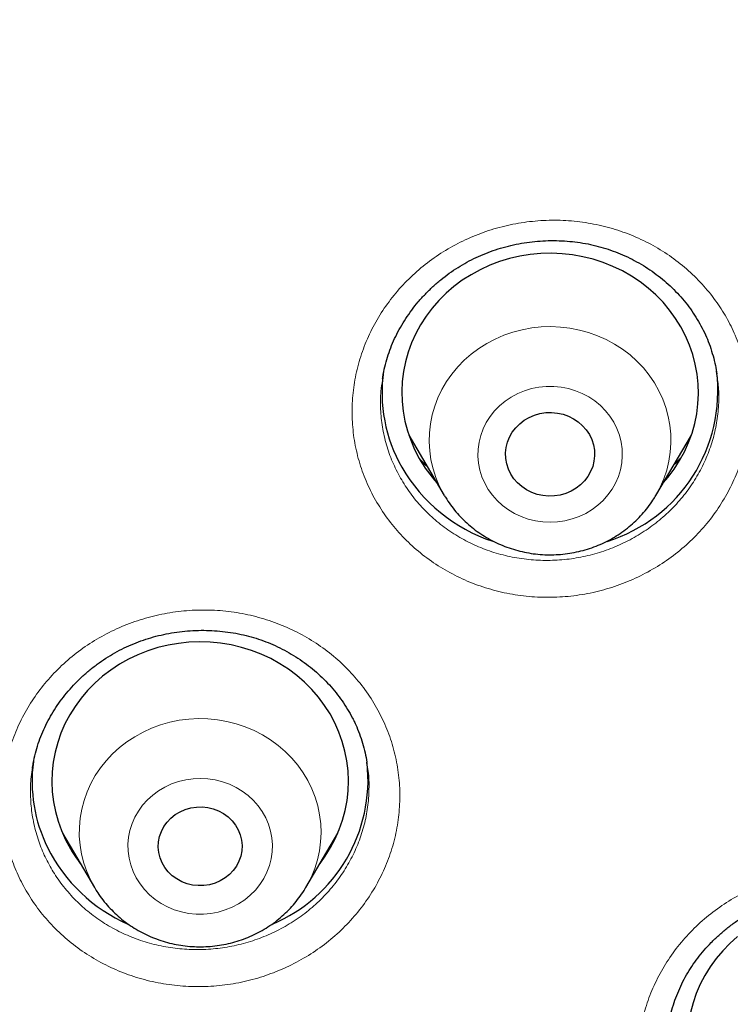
# Model space of a CAD drawing. Header units: millimetres. Extents: x 8 to 971, y 12 to 977.
# Tile 179 of 196: x 372 to 379, y 808 to 818. Entities that reach past the tile are written whole.
import ezdxf

# ---------------------------------------------------------------- set-up
doc = ezdxf.new("R2010")
doc.units = ezdxf.units.MM

msp = doc.modelspace()

# ---------------------------------------------------------------- linework, layer by layer
at = {"color": 7, "linetype": 'Continuous', "lineweight": 30}
for p, q in [((375.5201, 814.7431), (375.5191, 814.7358)), ((375.7843, 814.1721), (376.1437, 813.5622)), ((378.2833, 813.5622), (378.6427, 814.1721)), ((378.5369, 813.9416), (378.4667, 813.8734)), ((376.1437, 813.5622), (376.135, 813.5772)), ((375.3616, 810.8532), (375.3596, 810.8656)), ((372.2825, 810.1474), (372.6046, 809.6008)), ((374.7441, 809.6008), (375.0662, 810.1474)), ((372.3872, 809.9696), (372.3673, 809.9886)), ((374.9929, 810.0082), (374.9727, 809.9887)), ((372.6076, 809.5958), (372.6046, 809.6008))]:
    msp.add_line(p, q, dxfattribs=at)
at = {"color": 252, "linetype": 'Continuous', "lineweight": 0}
msp.add_line((372.3887, 809.9672), (372.3659, 809.9909), dxfattribs=at)
at = {"color": 7, "linetype": 'Continuous', "lineweight": 30, "flags": 128}
for points in [[(378.3579, 813.6887), (378.4062, 813.7453), (378.4681, 813.8274), (378.5235, 813.9135), (378.5723, 814.003), (378.6142, 814.0956), (378.6489, 814.1908), (378.6763, 814.2881), (378.6963, 814.3869), (378.7087, 814.4869), (378.7134, 814.5874), (378.7106, 814.688), (378.7001, 814.7881), (378.682, 814.8873), (378.6565, 814.985), (378.6235, 815.0808), (378.5835, 815.1741), (378.5364, 815.2644), (378.4826, 815.3514), (378.4223, 815.4346), (378.3558, 815.5135), (378.2836, 815.5878), (378.2059, 815.657), (378.1231, 815.7208), (378.0357, 815.7789), (377.9441, 815.831), (377.8488, 815.8769), (377.7502, 815.9162), (377.6489, 815.9488), (377.5454, 815.9746), (377.4402, 815.9933), (377.3339, 816.005), (377.2269, 816.0095), (377.1198, 816.0068), (377.0133, 815.9969), (376.9077, 815.9799), (376.8038, 815.9559), (376.7019, 815.925), (376.6026, 815.8873), (376.5064, 815.8431), (376.4138, 815.7925), (376.3253, 815.7359), (376.2414, 815.6735), (376.1623, 815.6056), (376.0887, 815.5325), (376.0208, 815.4547), (375.9589, 815.3726), (375.9034, 815.2865), (375.8547, 815.197), (375.8128, 815.1044), (375.7781, 815.0092), (375.7507, 814.9119), (375.7307, 814.813), (375.7183, 814.7131), (375.7136, 814.6126), (375.7164, 814.512), (375.7269, 814.4119), (375.745, 814.3127), (375.7705, 814.215), (375.8035, 814.1192), (375.8435, 814.0259), (375.8906, 813.9355), (375.8906, 813.9355)], [(376.8166, 813.7782), (376.7923, 813.8286), (376.7753, 813.8815), (376.7657, 813.9361), (376.7637, 813.9914), (376.7695, 814.0464), (376.7829, 814.1003), (376.8036, 814.152), (376.8314, 814.2008), (376.8656, 814.2458), (376.9059, 814.2862), (376.9514, 814.3213), (377.0014, 814.3505), (377.055, 814.3733), (377.1113, 814.3893), (377.1694, 814.3984), (377.2282, 814.4002), (377.2868, 814.3947), (377.3441, 814.3822), (377.3992, 814.3627), (377.4511, 814.3366), (377.499, 814.3044), (377.5419, 814.2666), (377.5793, 814.2238), (377.6104, 814.1769), (377.6347, 814.1265), (377.6517, 814.0736), (377.6613, 814.019), (377.6633, 813.9637), (377.6575, 813.9087), (377.6441, 813.8548), (377.6234, 813.803), (377.5956, 813.7542), (377.5614, 813.7093), (377.5211, 813.6689), (377.4756, 813.6338), (377.4256, 813.6046), (377.372, 813.5818), (377.3157, 813.5657), (377.2576, 813.5567), (377.1988, 813.5549), (377.1402, 813.5603), (377.0829, 813.5729), (377.0278, 813.5924), (376.9759, 813.6184), (376.928, 813.6507), (376.8851, 813.6885), (376.8477, 813.7312), (376.8166, 813.7782)], [(374.8869, 809.8431), (374.9396, 809.9157), (374.9938, 810.0025), (375.0414, 810.0926), (375.0819, 810.1858), (375.1153, 810.2814), (375.1414, 810.379), (375.1599, 810.4781), (375.1709, 810.5781), (375.1743, 810.6787), (375.1701, 810.7792), (375.1582, 810.8792), (375.1387, 810.9782), (375.1118, 811.0756), (375.0776, 811.1709), (375.0362, 811.2637), (374.9879, 811.3535), (374.9329, 811.4398), (374.8714, 811.5222), (374.8039, 811.6003), (374.7306, 811.6737), (374.6519, 811.7419), (374.5683, 811.8048), (374.4801, 811.8618), (374.3878, 811.9128), (374.2918, 811.9574), (374.1927, 811.9956), (374.091, 812.0269), (373.9871, 812.0514), (373.8817, 812.0689), (373.7752, 812.0792), (373.6681, 812.0824), (373.5611, 812.0784), (373.4547, 812.0672), (373.3494, 812.049), (373.2458, 812.0237), (373.1443, 811.9915), (373.0456, 811.9526), (372.95, 811.9072), (372.8582, 811.8555), (372.7705, 811.7978), (372.6874, 811.7343), (372.6093, 811.6654), (372.5367, 811.5915), (372.4698, 811.5129), (372.4091, 811.43), (372.3549, 811.3433), (372.3073, 811.2531), (372.2668, 811.16), (372.2334, 811.0644), (372.2073, 810.9668), (372.1887, 810.8677), (372.1777, 810.7676), (372.1744, 810.667), (372.1786, 810.5665), (372.1905, 810.4665), (372.21, 810.3676), (372.2369, 810.2702), (372.2711, 810.1748), (372.3125, 810.082), (372.3125, 810.082)], [(373.2896, 809.8493), (373.269, 809.9001), (373.256, 809.953), (373.2507, 810.0071), (373.2533, 810.0614), (373.2638, 810.1149), (373.2819, 810.1665), (373.3074, 810.2153), (373.3396, 810.2604), (373.3781, 810.301), (373.4222, 810.3362), (373.4709, 810.3655), (373.5234, 810.3883), (373.5787, 810.4041), (373.6358, 810.4128), (373.6936, 810.414), (373.7511, 810.4078), (373.8071, 810.3944), (373.8607, 810.3738), (373.9108, 810.3467), (373.9565, 810.3133), (373.9969, 810.2745), (374.0313, 810.2308), (374.0591, 810.1831), (374.0797, 810.1323), (374.0927, 810.0794), (374.098, 810.0253), (374.0954, 809.971), (374.0849, 809.9175), (374.0668, 809.8659), (374.0413, 809.8171), (374.0091, 809.772), (373.9705, 809.7315), (373.9265, 809.6962), (373.8778, 809.6669), (373.8253, 809.6441), (373.77, 809.6283), (373.7129, 809.6197), (373.6551, 809.6184), (373.5976, 809.6246), (373.5416, 809.6381), (373.488, 809.6586), (373.4379, 809.6858), (373.3922, 809.7191), (373.3518, 809.7579), (373.3174, 809.8016), (373.2896, 809.8493)], [(379.1094, 809.1047), (379.0316, 809.0355), (378.9594, 808.9612), (378.8929, 808.8823), (378.8327, 808.7991), (378.7789, 808.7122), (378.7318, 808.6218), (378.6917, 808.5285), (378.6588, 808.4327), (378.6332, 808.335), (378.6152, 808.2358), (378.6047, 808.1357), (378.6018, 808.0351), (378.6066, 807.9346), (378.619, 807.8347), (378.6389, 807.7358), (378.6663, 807.6385), (378.6663, 807.6385)]]:
    msp.add_lwpolyline(points, dxfattribs=at)
at = {"color": 252, "linetype": 'Continuous', "lineweight": 0, "flags": 128}
for points in [[(376.135, 813.5772), (376.0926, 813.6594), (376.0573, 813.7445), (376.0294, 813.832), (376.0088, 813.9213), (375.996, 814.0119), (375.9908, 814.1031), (375.9933, 814.1945), (376.0035, 814.2853), (376.0215, 814.3751), (376.0469, 814.4633), (376.0797, 814.5493), (376.1197, 814.6326), (376.1666, 814.7127), (376.2201, 814.789), (376.2799, 814.861), (376.3456, 814.9284), (376.4168, 814.9906), (376.493, 815.0473), (376.5738, 815.0982), (376.6586, 815.1428), (376.7469, 815.181), (376.8382, 815.2125), (376.9319, 815.2371), (377.0273, 815.2546), (377.1239, 815.2649), (377.2211, 815.2679), (377.3182, 815.2637), (377.4147, 815.2523), (377.5099, 815.2337), (377.6032, 815.208), (377.6941, 815.1755), (377.7819, 815.1363), (377.8661, 815.0906), (377.9462, 815.0388), (378.0217, 814.9812), (378.092, 814.9182), (378.1568, 814.85), (378.2157, 814.7773), (378.2682, 814.7004), (378.314, 814.6198), (378.3529, 814.5361), (378.3846, 814.4497), (378.4088, 814.3612), (378.4256, 814.2712), (378.4346, 814.1802), (378.4359, 814.0889), (378.4295, 813.9977), (378.4155, 813.9073), (378.3938, 813.8182), (378.3646, 813.7311), (378.3282, 813.6463), (378.2847, 813.5646), (378.2833, 813.5623)], [(377.8577, 814.3011), (377.8189, 814.3616), (377.7736, 814.4181), (377.7225, 814.4699), (377.6659, 814.5164), (377.6045, 814.5573), (377.539, 814.592), (377.4701, 814.6202), (377.3984, 814.6416), (377.3247, 814.6559), (377.2499, 814.6631), (377.1747, 814.663), (377.0999, 814.6556), (377.0263, 814.641), (376.9547, 814.6194), (376.8859, 814.591), (376.8205, 814.5561), (376.7593, 814.5151), (376.7028, 814.4683), (376.6518, 814.4164), (376.6068, 814.3598), (376.5682, 814.2992), (376.5364, 814.2351), (376.5118, 814.1683), (376.4947, 814.0995), (376.4851, 814.0294), (376.4833, 813.9587), (376.4892, 813.8883), (376.5028, 813.8188), (376.524, 813.751), (376.5524, 813.6856), (376.5879, 813.6232), (376.63, 813.5647), (376.6782, 813.5105), (376.7322, 813.4612), (376.7912, 813.4175), (376.8547, 813.3796), (376.9221, 813.3481), (376.9925, 813.3233), (377.0652, 813.3054), (377.1396, 813.2947), (377.2147, 813.2911), (377.2898, 813.2949), (377.3641, 813.3059), (377.4368, 813.324), (377.5071, 813.349), (377.5743, 813.3807), (377.6377, 813.4187), (377.6966, 813.4627), (377.7504, 813.5121), (377.7984, 813.5664), (377.8403, 813.6251), (377.8756, 813.6876), (377.9038, 813.7531), (377.9247, 813.821), (377.9381, 813.8905), (377.9437, 813.961), (377.9417, 814.0316), (377.9319, 814.1017), (377.9145, 814.1704), (377.8897, 814.2371), (377.8577, 814.3011)], [(372.6046, 809.6008), (372.5641, 809.6758), (372.5269, 809.7603), (372.4969, 809.8472), (372.4744, 809.9361), (372.4595, 810.0263), (372.4522, 810.1175), (372.4527, 810.2088), (372.4609, 810.2999), (372.4768, 810.39), (372.5002, 810.4787), (372.5311, 810.5653), (372.5692, 810.6494), (372.6143, 810.7304), (372.666, 810.8077), (372.7242, 810.8809), (372.7884, 810.9496), (372.8581, 811.0132), (372.9331, 811.0714), (373.0127, 811.1239), (373.0965, 811.1702), (373.1839, 811.2102), (373.2745, 811.2435), (373.3676, 811.2699), (373.4626, 811.2893), (373.5589, 811.3015), (373.656, 811.3065), (373.7532, 811.3042), (373.8499, 811.2947), (373.9455, 811.278), (374.0394, 811.2542), (374.131, 811.2235), (374.2197, 811.186), (374.3049, 811.1421), (374.3861, 811.0919), (374.4629, 811.0358), (374.5347, 810.9742), (374.601, 810.9073), (374.6614, 810.8358), (374.7157, 810.7599), (374.7633, 810.6803), (374.8041, 810.5973), (374.8377, 810.5116), (374.864, 810.4236), (374.8827, 810.334), (374.8938, 810.2432), (374.8972, 810.1519), (374.8928, 810.0606), (374.8808, 809.9699), (374.8611, 809.8805), (374.8339, 809.7927), (374.7994, 809.7073), (374.7578, 809.6247), (374.7402, 809.5942)], [(374.3375, 810.3039), (374.3025, 810.3665), (374.2609, 810.4253), (374.213, 810.4798), (374.1594, 810.5294), (374.1007, 810.5736), (374.0374, 810.6118), (373.9703, 810.6437), (373.9001, 810.669), (373.8275, 810.6873), (373.7532, 810.6986), (373.6782, 810.7026), (373.603, 810.6993), (373.5287, 810.6888), (373.4558, 810.6712), (373.3853, 810.6466), (373.3179, 810.6153), (373.2542, 810.5777), (373.195, 810.5341), (373.1409, 810.4851), (373.0924, 810.4311), (373.0501, 810.3726), (373.0144, 810.3104), (372.9857, 810.2451), (372.9643, 810.1774), (372.9504, 810.1079), (372.9442, 810.0375), (372.9458, 809.9668), (372.9551, 809.8967), (372.9719, 809.8278), (372.9963, 809.7609), (373.0278, 809.6968), (373.0662, 809.636), (373.111, 809.5793), (373.1618, 809.5272), (373.218, 809.4802), (373.2791, 809.439), (373.3444, 809.4039), (373.4131, 809.3752), (373.4846, 809.3534), (373.5582, 809.3386), (373.6329, 809.3309), (373.7081, 809.3306), (373.783, 809.3375), (373.8567, 809.3515), (373.9284, 809.3727), (373.9975, 809.4006), (374.0631, 809.4351), (374.1247, 809.4758), (374.1814, 809.5222), (374.2328, 809.5738), (374.2782, 809.6301), (374.3173, 809.6905), (374.3495, 809.7543), (374.3746, 809.8209), (374.3923, 809.8896), (374.4023, 809.9597), (374.4046, 810.0303), (374.3992, 810.1008), (374.3861, 810.1704), (374.3655, 810.2383), (374.3375, 810.3039)]]:
    msp.add_lwpolyline(points, dxfattribs=at)
at = {"color": 7, "linetype": 'Continuous', "lineweight": 30}
for centre, radius, start, end in [((377.0292, 814.6003), 1.5155, 171.76575, 209.81071), ((377.3165, 814.6188), 1.5936, 287.33981, 7.18478), ((377.1143, 814.6326), 1.4083, 209.66786, 222.0862), ((377.1599, 814.6835), 1.6702, 210.05639, 251.62729), ((373.4862, 810.673), 1.5117, 172.48724, 206.29763), ((373.7898, 810.6882), 1.5822, 292.89896, 6.22512), ((373.5625, 810.6971), 1.3931, 206.19808, 217.8053), ((373.6061, 810.741), 1.6494, 206.56949, 246.33269)]:
    msp.add_arc(centre, radius, start, end, dxfattribs=at)
at = {"color": 252, "linetype": 'Continuous', "lineweight": 0}
msp.add_arc((380.0938, 807.5464), 1.2038, 333.47233, 195.09042, dxfattribs=at)
at = {"color": 7, "linetype": 'Continuous', "lineweight": 30}
for points, knots in [([(390.4368, 808.9301), (390.4354, 808.9551), (390.4323, 809.0096), (390.4264, 809.1066), (390.4197, 809.2161), (390.4115, 809.3432), (390.4019, 809.4866), (390.3905, 809.6461), (390.3774, 809.8206), (390.3624, 810.0098), (390.3453, 810.2136), (390.3258, 810.432), (390.3016, 810.6876), (390.2735, 810.9662), (390.2422, 811.2544), (390.2122, 811.5156), (390.1839, 811.7499), (390.1597, 811.9409), (390.1403, 812.09), (390.1259, 812.1978), (390.1146, 812.2814), (390.1051, 812.3504), (390.0956, 812.4194), (390.0839, 812.502), (390.069, 812.6063), (390.0505, 812.7335), (390.028, 812.8846), (390.0024, 813.0516), (389.9746, 813.2282), (389.9217, 813.5557), (389.8388, 814.0391), (389.718, 814.6843), (389.5824, 815.3504), (389.432, 816.0327), (389.2671, 816.7258), (389.074, 817.481), (388.8484, 818.2977), (388.6547, 818.9453), (388.5232, 819.3645), (388.4647, 819.5478), (388.4105, 819.7155), (388.3612, 819.8659), (388.317, 819.999), (388.2782, 820.1149), (388.2458, 820.2106), (388.2197, 820.2874), (388.1994, 820.3466), (388.1831, 820.3939), (388.1679, 820.4379), (388.1503, 820.4888), (388.1271, 820.5557), (388.098, 820.6387), (388.0602, 820.7462), (388.0131, 820.8784), (387.956, 821.0371), (387.8914, 821.2143), (387.819, 821.41), (387.7367, 821.629), (387.6439, 821.8718), (387.5396, 822.1392), (387.4261, 822.4246), (387.3065, 822.7189), (387.1845, 823.0127), (387.0411, 823.3508), (386.8767, 823.7288), (386.6914, 824.1424), (386.5059, 824.5454), (386.3208, 824.9368), (386.1368, 825.3159), (385.9592, 825.6734), (385.7884, 826.0093), (385.6242, 826.3256), (385.4673, 826.6221), (385.3182, 826.8989), (385.1765, 827.1575), (385.0386, 827.4054), (384.8551, 827.7303), (384.62, 828.1375), (384.3286, 828.6274), (384.0255, 829.1222), (383.7839, 829.5052), (383.6095, 829.7763), (383.5067, 829.9345), (383.4031, 830.0927), (383.301, 830.2471), (383.2059, 830.3895), (383.1203, 830.5168), (383.0442, 830.6291), (382.9746, 830.7313), (382.9116, 830.8232), (382.8553, 830.905), (382.8071, 830.9745), (382.7706, 831.0271), (382.7441, 831.0653), (382.7216, 831.0974), (382.6954, 831.1349), (382.6627, 831.1816), (382.6235, 831.2374), (382.5676, 831.3167), (382.4919, 831.4234), (382.3933, 831.5616), (382.2786, 831.7208), (382.1477, 831.9008), (382.0001, 832.1013), (381.8356, 832.3223), (381.6539, 832.5631), (381.4546, 832.8235), (381.2372, 833.103), (381.0042, 833.3976), (380.7622, 833.6982), (380.494, 834.0255), (380.204, 834.3726), (379.8925, 834.7372), (379.5528, 835.1267), (379.1858, 835.5375), (378.7929, 835.9659), (378.4107, 836.3722), (378.0399, 836.7571), (377.6811, 837.1209), (377.3351, 837.4643), (377.0023, 837.7875), (376.7046, 838.0711), (376.437, 838.3217), (376.1915, 838.5482), (375.9378, 838.7788), (375.6377, 839.0476), (375.2871, 839.3556), (374.8815, 839.7037), (374.4531, 840.0628), (374.0013, 840.4322), (373.5256, 840.811), (373.1079, 841.1347), (372.7555, 841.4019), (372.4812, 841.6067), (372.2149, 841.8027), (371.9645, 841.9842), (371.7337, 842.1493), (371.5225, 842.2986), (371.331, 842.4325), (371.158, 842.5523), (371.0192, 842.6475), (370.9112, 842.7211), (370.8304, 842.7759), (370.7572, 842.8253), (370.692, 842.8692), (370.6367, 842.9064), (370.5934, 842.9353), (370.5599, 842.9576), (370.5204, 842.984), (370.4624, 843.0226), (370.3777, 843.0786), (370.2702, 843.1495), (370.1396, 843.2349), (369.9858, 843.3348), (369.8112, 843.4471), (369.6221, 843.5676), (369.3864, 843.7162), (369.106, 843.8905), (368.7246, 844.1233), (368.2751, 844.3916), (367.7527, 844.6947), (367.2085, 845.0013), (366.642, 845.3107), (366.0529, 845.622), (365.441, 845.9346), (364.7839, 846.2583), (364.0851, 846.5892), (363.3518, 846.9215), (362.6145, 847.241), (361.8771, 847.5461), (361.0551, 847.8705), (360.148, 848.2085), (359.1556, 848.5539), (358.1657, 848.875), (357.1792, 849.1722), (356.1966, 849.446), (355.2876, 849.6795), (354.4539, 849.8777), (353.6988, 850.0448), (352.9552, 850.1975), (352.225, 850.336), (351.5087, 850.461), (350.7614, 850.5805), (349.9854, 850.6923), (349.183, 850.7946), (348.4021, 850.8816), (347.6432, 850.9543), (346.9518, 851.01), (346.3141, 851.0531), (345.7161, 851.0863), (345.098, 851.1131), (344.4598, 851.1327), (343.7711, 851.1449), (343.0299, 851.1474), (342.2345, 851.1375), (341.4142, 851.1138), (340.6782, 851.0804), (340.0365, 851.0422), (339.5013, 851.0046), (338.976, 850.962), (338.4628, 850.9151), (337.8832, 850.8561), (337.2424, 850.7829), (336.5454, 850.6933), (335.8751, 850.5976), (335.2315, 850.4972), (334.6144, 850.3927), (334.0848, 850.2964), (333.6321, 850.2095), (333.2428, 850.1316), (332.8433, 850.0484), (332.4303, 849.9587), (331.9576, 849.8518), (331.4224, 849.7249), (330.8221, 849.5749), (330.2233, 849.4171), (329.6277, 849.2523), (329.037, 849.081), (328.4299, 848.8965), (327.8066, 848.6982), (327.1692, 848.4859), (326.4371, 848.2307), (325.6149, 847.9283), (324.7064, 847.5733), (323.7953, 847.1959), (322.8823, 846.7955), (321.968, 846.3717), (321.0532, 845.9243), (320.3287, 845.5506), (319.7914, 845.2634), (319.4397, 845.0717), (319.0889, 844.8766), (318.7449, 844.6816), (318.4151, 844.491), (318.1057, 844.309), (317.8181, 844.137), (317.548, 843.9731), (317.296, 843.8179), (317.0626, 843.6722), (316.8518, 843.539), (316.6635, 843.4187), (316.4974, 843.3115), (316.3588, 843.2214), (316.2456, 843.1472), (316.1556, 843.088), (316.0759, 843.0353), (315.9967, 842.9827), (315.9075, 842.9232), (315.8022, 842.8526), (315.6788, 842.7693), (315.5364, 842.6725), (315.352, 842.5461), (315.1266, 842.3899), (314.8615, 842.2035), (314.5806, 842.0031), (314.2843, 841.7883), (313.973, 841.5587), (313.6469, 841.3141), (313.3064, 841.0538), (312.952, 840.7777), (312.5844, 840.4852), (312.0871, 840.0814), (311.4762, 839.5692), (310.7868, 838.9665), (310.142, 838.3802), (309.5393, 837.8116), (308.9598, 837.2447), (308.4028, 836.6803), (307.8678, 836.1191), (307.3544, 835.5619), (306.8628, 835.0105), (306.4116, 834.4876), (305.999, 833.995), (305.6226, 833.5332), (305.2632, 833.0803), (304.9335, 832.6538), (304.6313, 832.2536), (304.409, 831.9525), (304.2481, 831.7312), (304.147, 831.5911), (304.0538, 831.4608), (303.9738, 831.3483), (303.9076, 831.2546), (303.8543, 831.1787), (303.811, 831.1169), (303.7792, 831.0712), (303.7562, 831.0382), (303.7363, 831.0096), (303.712, 830.9746), (303.677, 830.924), (303.6302, 830.8562), (303.5727, 830.7725), (303.5086, 830.6788), (303.4402, 830.5781), (303.3679, 830.471), (303.2697, 830.3247), (303.1431, 830.1341), (302.9858, 829.8942), (302.8171, 829.6332), (302.6376, 829.3507), (302.4476, 829.0466), (302.258, 828.7375), (302.0703, 828.4256), (301.8888, 828.1186), (301.7089, 827.8082), (301.5342, 827.5013), (301.3656, 827.1995), (301.2029, 826.9027), (301.0041, 826.5336), (300.7745, 826.096), (300.5193, 825.5936), (300.2873, 825.1221), (300.0766, 824.6809), (299.8855, 824.2693), (299.7043, 823.8682), (299.5282, 823.4677), (299.353, 823.0576), (299.1578, 822.587), (298.9439, 822.0521), (298.772, 821.6032), (298.6571, 821.2941), (298.5997, 821.1378), (298.5469, 820.9923), (298.5003, 820.8626), (298.4601, 820.7495), (298.4265, 820.6541), (298.3991, 820.576), (298.3777, 820.5146), (298.3614, 820.4677), (298.3479, 820.4285), (298.3341, 820.3887), (298.3179, 820.3413), (298.299, 820.2861), (298.2686, 820.197), (298.225, 820.0678), (298.1663, 819.8916), (298.1026, 819.6972), (298.0346, 819.4865), (297.9632, 819.2611), (297.8866, 819.0141), (297.8051, 818.7454), (297.7196, 818.4564), (297.6034, 818.0528), (297.4606, 817.5353), (297.2964, 816.9029), (297.138, 816.2517), (296.9863, 815.5817), (296.8734, 815.0424), (296.794, 814.64), (296.7443, 814.3802), (296.696, 814.1183), (296.6499, 813.8597), (296.6073, 813.6116), (296.567, 813.3687), (296.5296, 813.135), (296.4953, 812.9128), (296.4661, 812.7168), (296.4443, 812.5664), (296.4287, 812.4567), (296.4186, 812.3841), (296.4105, 812.3258), (296.404, 812.2778), (296.3973, 812.2285), (296.3889, 812.1658), (296.3779, 812.0832), (296.3645, 811.9805), (296.3494, 811.863), (296.3331, 811.7321), (296.3158, 811.5895), (296.2977, 811.436), (296.2796, 811.2779), (296.2623, 811.1211), (296.246, 810.9672), (296.2304, 810.816), (296.212, 810.6302), (296.1913, 810.4118), (296.1693, 810.1628), (296.1495, 809.9227), (296.1319, 809.6931), (296.1164, 809.477), (296.103, 809.275), (296.0915, 809.0907), (296.0847, 808.9729), (296.0816, 808.9173)], [0, 0, 0, 0, 0.000538, 0.001173, 0.002001, 0.00294, 0.003999, 0.005176, 0.006474, 0.007864, 0.00937, 0.010991, 0.012707, 0.015039, 0.017172, 0.019108, 0.020845, 0.022384, 0.02336, 0.024168, 0.024785, 0.025223, 0.025708, 0.026323, 0.027068, 0.028038, 0.029164, 0.030442, 0.031771, 0.033115, 0.037773, 0.042606, 0.047612, 0.052782, 0.058028, 0.063333, 0.069974, 0.076706, 0.078226, 0.079651, 0.080945, 0.082106, 0.083135, 0.084032, 0.084797, 0.085358, 0.085818, 0.086176, 0.086459, 0.086842, 0.087362, 0.088017, 0.08878, 0.089871, 0.091108, 0.092492, 0.094023, 0.095701, 0.097641, 0.099746, 0.102016, 0.104397, 0.106732, 0.109008, 0.112469, 0.115787, 0.118962, 0.122206, 0.125286, 0.128203, 0.130955, 0.133544, 0.136007, 0.1383, 0.140425, 0.142456, 0.144505, 0.148584, 0.152734, 0.156956, 0.16125, 0.162614, 0.163986, 0.165364, 0.166737, 0.16802, 0.169093, 0.170079, 0.170976, 0.171785, 0.172506, 0.173139, 0.173627, 0.1739, 0.17415, 0.174482, 0.174895, 0.17539, 0.175967, 0.177007, 0.178239, 0.179661, 0.181275, 0.18308, 0.185076, 0.187264, 0.189637, 0.1922, 0.194953, 0.197789, 0.200571, 0.204128, 0.20759, 0.210957, 0.215316, 0.219504, 0.22352, 0.227365, 0.231038, 0.234541, 0.237872, 0.241032, 0.243395, 0.245761, 0.248218, 0.250767, 0.254419, 0.258244, 0.262241, 0.266411, 0.270754, 0.275269, 0.277723, 0.280215, 0.282589, 0.284791, 0.286822, 0.28865, 0.290313, 0.29181, 0.293142, 0.293904, 0.294599, 0.295226, 0.295787, 0.296275, 0.296648, 0.296897, 0.297133, 0.297661, 0.298383, 0.299298, 0.300407, 0.301709, 0.303205, 0.304831, 0.306486, 0.30914, 0.31186, 0.315995, 0.320274, 0.324698, 0.329265, 0.333977, 0.338832, 0.343832, 0.349496, 0.3552, 0.360861, 0.366479, 0.372055, 0.379513, 0.386894, 0.394198, 0.401424, 0.408573, 0.415644, 0.421146, 0.426571, 0.431881, 0.437079, 0.442162, 0.447133, 0.452947, 0.458597, 0.464085, 0.469408, 0.474568, 0.478612, 0.482793, 0.487111, 0.491567, 0.49616, 0.501533, 0.507084, 0.512811, 0.518714, 0.522511, 0.526271, 0.529951, 0.53355, 0.537068, 0.542155, 0.547065, 0.551796, 0.556348, 0.560723, 0.56492, 0.567641, 0.570395, 0.57325, 0.576207, 0.579266, 0.583426, 0.58776, 0.592268, 0.596441, 0.600753, 0.605203, 0.609793, 0.614522, 0.619354, 0.626133, 0.632994, 0.639937, 0.646962, 0.65407, 0.661259, 0.668531, 0.671353, 0.674187, 0.677033, 0.679877, 0.682588, 0.685131, 0.687508, 0.689718, 0.691854, 0.693807, 0.695578, 0.697165, 0.698569, 0.69979, 0.700689, 0.701454, 0.702086, 0.702726, 0.70348, 0.704372, 0.705431, 0.706655, 0.708045, 0.710202, 0.712508, 0.714965, 0.717571, 0.720327, 0.723232, 0.726288, 0.729493, 0.732849, 0.736348, 0.743218, 0.749945, 0.756011, 0.761955, 0.767778, 0.773479, 0.77906, 0.78452, 0.789858, 0.795046, 0.799479, 0.803787, 0.80797, 0.812028, 0.815497, 0.818868, 0.820166, 0.821448, 0.822626, 0.823652, 0.824451, 0.825124, 0.825672, 0.826093, 0.826337, 0.826547, 0.826853, 0.827263, 0.827886, 0.828647, 0.829476, 0.830359, 0.831297, 0.83229, 0.834199, 0.836283, 0.838542, 0.840975, 0.843583, 0.846366, 0.84889, 0.851531, 0.854158, 0.856731, 0.859252, 0.86172, 0.864136, 0.868428, 0.872544, 0.876483, 0.879952, 0.883271, 0.886443, 0.889617, 0.892883, 0.896242, 0.900816, 0.905551, 0.906818, 0.908074, 0.909215, 0.910226, 0.911107, 0.911858, 0.912453, 0.91293, 0.913289, 0.913546, 0.913845, 0.914215, 0.914649, 0.91513, 0.916288, 0.917651, 0.919218, 0.92079, 0.922526, 0.924424, 0.926486, 0.928711, 0.931064, 0.935741, 0.940543, 0.945472, 0.950526, 0.955706, 0.957637, 0.959585, 0.96155, 0.963522, 0.965387, 0.967112, 0.968963, 0.970619, 0.97208, 0.973344, 0.973977, 0.974529, 0.974963, 0.975279, 0.975598, 0.976062, 0.976675, 0.977438, 0.97835, 0.979291, 0.98035, 0.981522, 0.982704, 0.983865, 0.985004, 0.986123, 0.987221, 0.989129, 0.990969, 0.992743, 0.994449, 0.996061, 0.99752, 0.998831, 1, 1, 1, 1]), ([(340.0798, 755.314), (338.8774, 755.4204), (336.4725, 755.6334), (332.9147, 756.2971), (329.4225, 757.2081), (326.0477, 758.3756), (322.8089, 759.7783), (319.7229, 761.4025), (316.782, 763.249), (314.0043, 765.3067), (311.407, 767.5628), (309.0061, 770.0035), (306.8163, 772.6137), (304.8513, 775.3772), (303.123, 778.2772), (301.6422, 781.2956), (300.418, 784.4138), (299.4579, 787.6128), (298.7678, 790.8726), (298.3521, 794.1733), (298.2133, 797.4944), (298.3521, 800.8156), (298.7678, 804.1162), (299.4579, 807.3761), (300.418, 810.575), (301.6422, 813.6933), (303.123, 816.7117), (304.8513, 819.6116), (306.8163, 822.3752), (309.0061, 824.9853), (311.407, 827.426), (314.0043, 829.6822), (316.782, 831.7398), (319.7229, 833.5864), (322.8089, 835.2104), (326.0211, 836.6019), (329.3395, 837.7523), (332.7437, 838.6545), (336.2127, 839.3029), (339.7252, 839.6936), (343.2595, 839.8241), (346.7938, 839.6936), (350.3063, 839.3029), (353.7754, 838.6545), (357.1796, 837.7523), (360.498, 836.6019), (363.7101, 835.2104), (366.7962, 833.5864), (369.7371, 831.7398), (372.5148, 829.6822), (375.1121, 827.426), (377.513, 824.9853), (379.7027, 822.3752), (381.6678, 819.6116), (383.3961, 816.7117), (384.8769, 813.6933), (386.1011, 810.575), (387.0612, 807.3761), (387.7512, 804.1162), (388.167, 800.8156), (388.3058, 797.4944), (388.167, 794.1733), (387.7512, 790.8726), (387.0612, 787.6128), (386.1011, 784.4138), (384.8769, 781.2956), (383.3961, 778.2772), (381.6678, 775.3772), (379.7027, 772.6137), (377.513, 770.0035), (375.1121, 767.5628), (372.5147, 765.3067), (369.7371, 763.249), (366.7961, 761.4025), (363.7101, 759.7783), (360.4714, 758.3756), (357.0966, 757.2081), (353.6043, 756.2971), (350.0465, 755.6334), (347.6417, 755.4204), (346.4393, 755.314)], [0, 0, 0, 0, 0.013106, 0.026212, 0.039318, 0.052424, 0.065212, 0.078, 0.090788, 0.103576, 0.116364, 0.129151, 0.141939, 0.154727, 0.167515, 0.180303, 0.193091, 0.205879, 0.218667, 0.231454, 0.244242, 0.25703, 0.269818, 0.282606, 0.295394, 0.308182, 0.32097, 0.333758, 0.346545, 0.359333, 0.372121, 0.384909, 0.397697, 0.410485, 0.423273, 0.436061, 0.448848, 0.461636, 0.474424, 0.487212, 0.5, 0.512788, 0.525576, 0.538364, 0.551152, 0.563939, 0.576727, 0.589515, 0.602303, 0.615091, 0.627879, 0.640667, 0.653455, 0.666242, 0.67903, 0.691818, 0.704606, 0.717394, 0.730182, 0.74297, 0.755758, 0.768546, 0.781333, 0.794121, 0.806909, 0.819697, 0.832485, 0.845273, 0.858061, 0.870849, 0.883636, 0.896424, 0.909212, 0.922, 0.934788, 0.947576, 0.960682, 0.973788, 0.986894, 1, 1, 1, 1]), ([(375.5192, 814.7432), (375.5213, 814.7579), (375.5282, 814.8061), (375.5469, 814.8864), (375.5751, 814.9834), (375.6101, 815.0779), (375.6513, 815.1703), (375.699, 815.2607), (375.7531, 815.3493), (375.8133, 815.4353), (375.8794, 815.5183), (375.9509, 815.5975), (376.0274, 815.6725), (376.1083, 815.7427), (376.1931, 815.8076), (376.2812, 815.8668), (376.3722, 815.92), (376.4658, 815.9673), (376.5625, 816.009), (376.6623, 816.0452), (376.7652, 816.0758), (376.8705, 816.1006), (376.9777, 816.1192), (377.086, 816.1317), (377.1949, 816.1378), (377.3037, 816.1375), (377.4118, 816.1308), (377.5184, 816.1178), (377.6232, 816.0986), (377.7257, 816.0732), (377.8257, 816.0418), (377.9236, 816.0044), (378.0191, 815.9611), (378.1119, 815.9119), (378.2017, 815.8572), (378.2878, 815.797), (378.3698, 815.7317), (378.4472, 815.6617), (378.5197, 815.5873), (378.5867, 815.5089), (378.648, 815.4269), (378.7032, 815.3418), (378.7523, 815.2538), (378.7951, 815.163), (378.8319, 815.0695), (378.8623, 814.9731), (378.8857, 814.8802), (378.8957, 814.8189), (378.9002, 814.7909)], [0, 0, 0, 0, 0.009812, 0.03202, 0.054033, 0.07586, 0.097601, 0.11959, 0.141792, 0.164162, 0.186642, 0.20917, 0.231671, 0.254066, 0.276293, 0.2983, 0.320043, 0.341575, 0.363086, 0.38486, 0.406812, 0.428912, 0.451118, 0.473388, 0.495674, 0.517917, 0.540075, 0.562115, 0.584014, 0.605762, 0.627408, 0.649137, 0.671015, 0.693031, 0.715162, 0.737381, 0.759658, 0.781961, 0.804246, 0.826482, 0.848646, 0.870725, 0.892697, 0.914617, 0.936692, 0.958922, 0.981283, 1, 1, 1, 1]), ([(375.9711, 813.8551), (375.9497, 813.8743), (375.9237, 813.8975), (375.9003, 813.9227), (375.8963, 813.9271)], [0, 0, 0, 0, 0.826651, 1, 1, 1, 1]), ([(376.1444, 813.5626), (376.1521, 813.5494), (376.1745, 813.5104), (376.2182, 813.4493), (376.2747, 813.3797), (376.3367, 813.3144), (376.4035, 813.2538), (376.4749, 813.1981), (376.5505, 813.1477), (376.6298, 813.1028), (376.7124, 813.0637), (376.7979, 813.0306), (376.8857, 813.0038), (376.9755, 812.9834), (377.0666, 812.9695), (377.1587, 812.9622), (377.2511, 812.9616), (377.3433, 812.9676), (377.4349, 812.9804), (377.5252, 812.9997), (377.6138, 813.0255), (377.7002, 813.0576), (377.7839, 813.0959), (377.8643, 813.1402), (377.941, 813.1902), (378.0136, 813.2456), (378.0817, 813.3061), (378.1449, 813.3713), (378.2026, 813.441), (378.2488, 813.5048), (378.2733, 813.5467), (378.2826, 813.5627)], [0, 0, 0, 0, 0.018045, 0.053153, 0.088315, 0.123535, 0.158813, 0.194149, 0.229546, 0.265003, 0.300516, 0.336081, 0.371694, 0.407351, 0.443045, 0.47877, 0.514521, 0.55029, 0.58607, 0.62185, 0.657626, 0.69339, 0.729134, 0.764848, 0.800529, 0.836167, 0.871754, 0.907287, 0.94276, 0.978165, 1, 1, 1, 1]), ([(371.9781, 810.8029), (371.9807, 810.8207), (371.9881, 810.8721), (372.0077, 810.9559), (372.0363, 811.0537), (372.0716, 811.1489), (372.1131, 811.2415), (372.1607, 811.3315), (372.2145, 811.419), (372.2744, 811.5039), (372.3401, 811.5856), (372.4113, 811.6639), (372.4876, 811.738), (372.5686, 811.8076), (372.6538, 811.8722), (372.7426, 811.9315), (372.8346, 811.985), (372.9292, 812.0327), (373.0262, 812.0742), (373.1255, 812.1097), (373.2274, 812.1395), (373.332, 812.1635), (373.4389, 812.1817), (373.5473, 812.1936), (373.6567, 812.1994), (373.7662, 812.1988), (373.875, 812.1919), (373.9823, 812.1787), (374.0875, 812.1594), (374.19, 812.134), (374.2895, 812.1027), (374.3865, 812.0655), (374.4813, 812.0224), (374.5738, 811.9732), (374.6633, 811.9184), (374.7495, 811.858), (374.8316, 811.7925), (374.9094, 811.7221), (374.9821, 811.6473), (375.0495, 811.5686), (375.1111, 811.4863), (375.1666, 811.4009), (375.204, 811.3342), (375.223, 811.2962), (375.227, 811.2881)], [0, 0, 0, 0, 0.013166, 0.037995, 0.062696, 0.087243, 0.111546, 0.13581, 0.160248, 0.18484, 0.209551, 0.234345, 0.259176, 0.283983, 0.308708, 0.333304, 0.357724, 0.38194, 0.405917, 0.429783, 0.453846, 0.478182, 0.502743, 0.527468, 0.552287, 0.577127, 0.601888, 0.626499, 0.650898, 0.675036, 0.698899, 0.72273, 0.746839, 0.771174, 0.795699, 0.82038, 0.845166, 0.870011, 0.894865, 0.919667, 0.944384, 0.968988, 0.993458, 1, 1, 1, 1]), ([(375.227, 811.2881), (375.2339, 811.2738), (375.2552, 811.2294), (375.2864, 811.1531), (375.3182, 811.0583), (375.3437, 810.9624), (375.3553, 810.8975), (375.3609, 810.8656)], [0, 0, 0, 0, 0.1069586, 0.3302061, 0.5547685, 0.7811497, 1, 1, 1, 1]), ([(372.6084, 809.5959), (372.6183, 809.5793), (372.6434, 809.5371), (372.6902, 809.4733), (372.7479, 809.4045), (372.8109, 809.3402), (372.8787, 809.2806), (372.951, 809.2259), (373.0274, 809.1766), (373.1074, 809.1329), (373.1907, 809.095), (373.2767, 809.0633), (373.365, 809.0378), (373.455, 809.0187), (373.5464, 809.0061), (373.6386, 809.0002), (373.731, 809.001), (373.8231, 809.0084), (373.9145, 809.0225), (374.0045, 809.0431), (374.0927, 809.0703), (374.1786, 809.1037), (374.2616, 809.1433), (374.3413, 809.1887), (374.4172, 809.2399), (374.4889, 809.2963), (374.556, 809.3579), (374.6181, 809.424), (374.6746, 809.4946), (374.7161, 809.5532), (374.7366, 809.5894), (374.7423, 809.5994)], [0, 0, 0, 0, 0.0229199, 0.0581602, 0.0934489, 0.1287926, 0.1642019, 0.1996679, 0.235196, 0.2707819, 0.3064248, 0.3421189, 0.3778589, 0.413642, 0.4494614, 0.4853113, 0.521185, 0.5570761, 0.5929749, 0.6288745, 0.6647679, 0.7006458, 0.7365038, 0.772329, 0.8081184, 0.8438638, 0.8795596, 0.9151969, 0.9507747, 0.9862887, 1, 1, 1, 1]), ([(378.4053, 808.1716), (378.4086, 808.194), (378.4169, 808.2502), (378.4378, 808.339), (378.467, 808.4374), (378.5028, 808.5336), (378.5447, 808.6269), (378.5925, 808.7169), (378.6461, 808.8033), (378.7054, 808.8864), (378.7706, 808.9666), (378.8416, 809.0436), (378.9181, 809.1172), (378.9997, 809.1866), (379.0858, 809.2515), (379.176, 809.3114), (379.2694, 809.3657), (379.3656, 809.4141), (379.4639, 809.4565), (379.5637, 809.4925), (379.6649, 809.5221), (379.7679, 809.5457), (379.8729, 809.5634), (379.9797, 809.575), (380.0876, 809.5804), (380.1962, 809.5796), (380.3046, 809.5724), (380.4123, 809.5589), (380.5186, 809.5392), (380.6228, 809.5134), (380.7244, 809.4816), (380.8229, 809.444), (380.9178, 809.4009), (381.0092, 809.3522), (381.0972, 809.2981), (381.1817, 809.2385), (381.2625, 809.1738), (381.339, 809.104), (381.4109, 809.0295), (381.4777, 808.9508), (381.5391, 808.8682), (381.5947, 808.7821), (381.6442, 808.6931), (381.6874, 808.6016), (381.724, 808.5081), (381.7537, 808.4128), (381.7748, 808.3278), (381.7833, 808.2742), (381.7866, 808.2533)], [0, 0, 0, 0, 0.014934, 0.037434, 0.059854, 0.082146, 0.104278, 0.126209, 0.14796, 0.169584, 0.191457, 0.213547, 0.235809, 0.258189, 0.280624, 0.303037, 0.325351, 0.347503, 0.369441, 0.391121, 0.412584, 0.434039, 0.455757, 0.47766, 0.499715, 0.521883, 0.544121, 0.566381, 0.588605, 0.610751, 0.632786, 0.654686, 0.676441, 0.698102, 0.719847, 0.74175, 0.763795, 0.785963, 0.808226, 0.830553, 0.85291, 0.875255, 0.897554, 0.919786, 0.941928, 0.963963, 0.985934, 1, 1, 1, 1])]:
    msp.add_open_spline(points, degree=3, knots=knots, dxfattribs=at)
at = {"color": 252, "linetype": 'Continuous', "lineweight": 0}
for points, knots in [([(296.0979, 808.9365), (296.1035, 809.1254), (296.138, 810.2825), (296.3983, 812.398), (296.8882, 815.2669), (297.5945, 818.0979), (298.4915, 820.8799), (299.5815, 823.6007), (300.8583, 826.2487), (302.3166, 828.8126), (303.9503, 831.2813), (305.7523, 833.6444), (307.715, 835.8916), (309.8298, 838.0134), (312.0878, 840.0007), (314.4792, 841.845), (316.994, 843.5383), (319.6211, 845.0735), (322.3496, 846.4439), (325.1675, 847.6437), (328.0629, 848.6677), (331.0234, 849.5116), (334.0363, 850.1717), (337.0887, 850.6453), (340.1675, 850.9303), (343.2595, 851.0254), (346.3516, 850.9303), (349.4304, 850.6453), (352.4828, 850.1717), (355.4957, 849.5116), (358.4561, 848.6677), (361.3516, 847.6437), (364.1695, 846.4439), (366.8979, 845.0735), (369.5251, 843.5383), (372.0398, 841.845), (374.4313, 840.0007), (376.6893, 838.0134), (378.8041, 835.8916), (380.7667, 833.6444), (382.5687, 831.2813), (384.2024, 828.8126), (385.6608, 826.2487), (386.9375, 823.6007), (388.0275, 820.8799), (388.9246, 818.0979), (389.6309, 815.2669), (390.1207, 812.398), (390.3811, 810.2825), (390.4155, 809.1254), (390.4212, 808.9365)], [0, 0, 0, 0, 0.004208, 0.025764, 0.04732, 0.068876, 0.090433, 0.111989, 0.133545, 0.155101, 0.176657, 0.198214, 0.21977, 0.241326, 0.262882, 0.284438, 0.305994, 0.327551, 0.349107, 0.370663, 0.392219, 0.413775, 0.435331, 0.456888, 0.478444, 0.5, 0.521556, 0.543112, 0.564669, 0.586225, 0.607781, 0.629337, 0.650893, 0.672449, 0.694006, 0.715562, 0.737118, 0.758674, 0.78023, 0.801786, 0.823343, 0.844899, 0.866455, 0.888011, 0.909567, 0.931124, 0.95268, 0.974236, 0.995792, 1, 1, 1, 1]), ([(295.7661, 798.2839), (295.7798, 799.0609), (295.8083, 800.6725), (296.037, 803.1111), (296.4069, 805.5914), (296.9277, 808.0483), (297.5934, 810.4738), (298.4029, 812.8605), (299.3536, 815.2007), (300.4423, 817.4872), (301.6659, 819.7127), (303.0202, 821.8703), (304.5012, 823.953), (306.1042, 825.9545), (307.824, 827.8684), (309.6553, 829.6886), (311.5924, 831.4095), (313.6291, 833.0257), (315.7591, 834.5319), (317.9755, 835.9236), (320.2715, 837.1963), (322.6399, 838.346), (325.0731, 839.3692), (327.5635, 840.2625), (330.1033, 841.0232), (332.6846, 841.6488), (335.299, 842.1376), (337.9386, 842.4877), (340.5949, 842.6983), (343.2595, 842.7685), (345.9242, 842.6983), (348.5805, 842.4877), (351.22, 842.1376), (353.8345, 841.6488), (356.4157, 841.0232), (358.9555, 840.2625), (361.446, 839.3692), (363.8792, 838.346), (366.2475, 837.1963), (368.5436, 835.9236), (370.76, 834.5319), (372.8899, 833.0257), (374.9266, 831.4095), (376.8637, 829.6886), (378.695, 827.8684), (380.4149, 825.9545), (382.0178, 823.953), (383.4988, 821.8703), (384.8532, 819.7127), (386.0767, 817.4872), (387.1655, 815.2007), (388.1162, 812.8605), (388.9257, 810.4738), (389.5914, 808.0483), (390.1121, 805.5914), (390.4821, 803.1111), (390.7108, 800.6725), (390.7392, 799.0609), (390.7529, 798.2839)], [0, 0, 0, 0, 0.016664, 0.034566, 0.052467, 0.070368, 0.08827, 0.106171, 0.124072, 0.141974, 0.159875, 0.177776, 0.195678, 0.213579, 0.23148, 0.249382, 0.267283, 0.285184, 0.303085, 0.320987, 0.338888, 0.356789, 0.374691, 0.392592, 0.410493, 0.428395, 0.446296, 0.464197, 0.482099, 0.5, 0.517901, 0.535803, 0.553704, 0.571605, 0.589506, 0.607408, 0.625309, 0.64321, 0.661112, 0.679013, 0.696914, 0.714816, 0.732717, 0.750618, 0.76852, 0.786421, 0.804322, 0.822223, 0.840125, 0.858026, 0.875927, 0.893829, 0.91173, 0.929631, 0.947533, 0.965434, 0.983335, 1, 1, 1, 1]), ([(297.761, 797.426), (297.7793, 798.3657), (297.8157, 800.2369), (298.115, 803.0239), (298.594, 805.7749), (299.2699, 808.4897), (300.138, 811.1682), (301.1951, 813.7991), (302.4276, 816.3618), (303.8293, 818.833), (305.3948, 821.2013), (307.1241, 823.4667), (309.017, 825.6289), (311.0649, 827.6794), (313.2472, 829.6038), (315.5486, 831.3828), (317.9594, 833.0079), (320.4796, 834.4789), (323.109, 835.7959), (325.8361, 836.9538), (328.6359, 837.947), (331.4866, 838.763), (334.3757, 839.3974), (337.3032, 839.8502), (340.2687, 840.1213), (343.2598, 840.2105), (346.2509, 840.1212), (349.2169, 839.85), (352.1445, 839.3972), (355.0335, 838.7628), (357.8838, 837.9469), (360.6835, 836.9537), (363.4106, 835.7955), (366.0403, 834.4783), (368.5607, 833.0072), (370.9714, 831.3822), (373.2724, 829.6035), (375.4545, 827.6791), (377.5024, 825.6284), (379.3956, 823.4658), (381.1249, 821.2004), (382.6904, 818.8321), (384.0919, 816.3613), (385.3241, 813.7988), (386.381, 811.1679), (387.2491, 808.4892), (387.925, 805.7743), (388.404, 803.0234), (388.7033, 800.2366), (388.7398, 798.3656), (388.7581, 797.426)], [0, 0, 0, 0, 0.020985, 0.041789, 0.062502, 0.083215, 0.104018, 0.125, 0.145987, 0.166791, 0.187505, 0.208217, 0.229019, 0.25, 0.270986, 0.291791, 0.312505, 0.333217, 0.354019, 0.375, 0.395986, 0.416791, 0.437505, 0.458217, 0.479019, 0.5, 0.520986, 0.541791, 0.562505, 0.583217, 0.604019, 0.625, 0.645986, 0.666791, 0.687505, 0.708217, 0.729019, 0.75, 0.770986, 0.791791, 0.812505, 0.833217, 0.854019, 0.875, 0.895985, 0.916789, 0.937502, 0.958215, 0.979017, 1, 1, 1, 1]), ([(375.4482, 813.5137), (375.448, 813.5142), (375.4123, 813.577), (375.3487, 813.7066), (375.2773, 813.9088), (375.23, 814.1178), (375.2084, 814.3308), (375.2119, 814.5451), (375.2405, 814.7582), (375.2946, 814.9671), (375.3727, 815.1694), (375.4739, 815.3627), (375.5977, 815.5441), (375.7417, 815.7117), (375.9043, 815.8635), (376.084, 815.9968), (376.2779, 816.1107), (376.4837, 816.2037), (376.6991, 816.2739), (376.9211, 816.3211), (377.1469, 816.3447), (377.3736, 816.3436), (377.5984, 816.3187), (377.8185, 816.2702), (378.0308, 816.1979), (378.2329, 816.1037), (378.4224, 815.9887), (378.5963, 815.8536), (378.753, 815.701), (378.8876, 815.5361), (378.9992, 815.362), (379.091, 815.1776), (379.1623, 814.9799), (379.2109, 814.7712), (379.2347, 814.5584), (379.2326, 814.344), (379.2053, 814.1308), (379.1534, 813.9214), (379.0765, 813.7186), (378.9765, 813.5248), (378.8546, 813.3423), (378.7116, 813.1739), (378.5499, 813.0213), (378.3716, 812.8863), (378.1784, 812.7713), (377.9731, 812.6772), (377.7584, 812.605), (377.5368, 812.5566), (377.3111, 812.5317), (377.0844, 812.5307), (376.8594, 812.5544), (376.639, 812.6017), (376.4259, 812.6719), (376.2231, 812.765), (376.033, 812.8789), (375.8577, 813.0122), (375.7007, 813.1639), (375.5611, 813.3303), (375.4858, 813.4527), (375.4482, 813.5137)], [0, 0, 0, 0, 0.000144, 0.017994, 0.035901, 0.053751, 0.071601, 0.089507, 0.107356, 0.125219, 0.143138, 0.161, 0.178882, 0.19682, 0.214702, 0.232602, 0.25056, 0.26846, 0.286369, 0.304336, 0.322245, 0.340151, 0.358113, 0.376018, 0.393908, 0.411855, 0.429744, 0.447613, 0.465539, 0.483408, 0.500125, 0.516843, 0.534699, 0.552612, 0.570468, 0.588323, 0.606235, 0.624092, 0.641959, 0.659883, 0.677752, 0.695639, 0.713585, 0.731473, 0.749377, 0.767339, 0.785243, 0.803153, 0.82112, 0.839029, 0.856931, 0.874889, 0.89279, 0.910674, 0.928614, 0.946497, 0.964312, 0.982184, 1, 1, 1, 1]), ([(375.5181, 814.7283), (375.5123, 814.6909), (375.4972, 814.5931), (375.497, 814.4333), (375.5145, 814.2517), (375.5553, 814.0735), (375.6152, 813.9002), (375.672, 813.7917), (375.7004, 813.7375)], [0, 0, 0, 0, 0.110059, 0.288111, 0.46558, 0.643525, 0.822044, 1, 1, 1, 1]), ([(375.7004, 813.7375), (375.7324, 813.6855), (375.7964, 813.5814), (375.9152, 813.4399), (376.0489, 813.311), (376.198, 813.1978), (376.3599, 813.1011), (376.5324, 813.0223), (376.7138, 812.9629), (376.9014, 812.9232), (377.0928, 812.9036), (377.2857, 812.905), (377.4777, 812.9267), (377.6663, 812.9685), (377.8489, 813.0305), (378.0234, 813.1113), (378.1878, 813.2097), (378.3394, 813.3251), (378.4768, 813.4555), (378.5984, 813.5993), (378.702, 813.755), (378.787, 813.9203), (378.8523, 814.0932), (378.8965, 814.2717), (378.9192, 814.4532), (378.9225, 814.6275), (378.9074, 814.7392), (378.9004, 814.7909)], [0, 0, 0, 0, 0.040051, 0.08023, 0.120282, 0.160487, 0.200821, 0.241025, 0.281273, 0.32165, 0.361898, 0.402165, 0.44256, 0.482827, 0.523078, 0.56346, 0.603712, 0.643919, 0.684256, 0.724463, 0.764615, 0.804894, 0.845049, 0.885162, 0.925405, 0.965519, 1, 1, 1, 1]), ([(375.9722, 813.8533), (375.9625, 813.8615), (375.9349, 813.885), (375.9107, 813.9117), (375.895, 813.929)], [0, 0, 0, 0, 0.35115, 1, 1, 1, 1]), ([(378.534, 813.936), (378.5319, 813.9337), (378.5111, 813.9109), (378.4875, 813.8907), (378.4662, 813.8726)], [0, 0, 0, 0, 0.1012004, 1, 1, 1, 1]), ([(375.5087, 811.3225), (375.538, 811.2573), (375.5965, 811.1268), (375.6542, 810.9205), (375.6892, 810.7097), (375.6978, 810.4959), (375.6814, 810.2822), (375.64, 810.0711), (375.5734, 809.8655), (375.4832, 809.6679), (375.3705, 809.4806), (375.236, 809.3065), (375.0821, 809.1472), (374.9106, 809.0048), (374.7232, 808.8817), (374.5228, 808.7789), (374.3118, 808.6975), (374.0926, 808.6395), (373.8683, 808.6047), (373.6416, 808.5937), (373.4154, 808.6073), (373.1926, 808.6447), (372.9759, 808.7053), (372.7683, 808.7891), (372.5723, 808.8943), (372.3901, 809.0195), (372.2246, 809.164), (372.0774, 809.325), (371.953, 809.497), (371.852, 809.677), (371.7714, 809.8661), (371.7121, 810.0674), (371.6761, 810.2784), (371.6652, 810.4922), (371.6803, 810.7061), (371.7203, 810.9174), (371.7848, 811.1235), (371.8738, 811.3217), (371.9853, 811.5095), (372.118, 811.6849), (372.271, 811.845), (372.4416, 811.9883), (372.6277, 812.1131), (372.8275, 812.2171), (373.038, 812.2996), (373.2566, 812.3597), (373.4807, 812.3957), (373.7074, 812.408), (373.9337, 812.3964), (374.1568, 812.3603), (374.3739, 812.301), (374.5823, 812.2191), (374.7791, 812.115), (374.962, 811.9908), (375.1292, 811.8479), (375.2772, 811.6873), (375.4069, 811.5127), (375.4748, 811.3858), (375.5087, 811.3225)], [0, 0, 0, 0, 0.0178305, 0.0357184, 0.0535487, 0.071405, 0.0893187, 0.1071752, 0.1250419, 0.1429645, 0.1608309, 0.1787122, 0.1966495, 0.2145309, 0.2324259, 0.2503782, 0.268273, 0.2861751, 0.3041343, 0.3220363, 0.3399352, 0.3578912, 0.3757903, 0.3936769, 0.4116211, 0.429508, 0.4473795, 0.4653083, 0.4831794, 0.4999063, 0.5166334, 0.5344952, 0.552414, 0.5702755, 0.5881364, 0.6060551, 0.623916, 0.6417858, 0.6597132, 0.6775837, 0.6954699, 0.7134123, 0.7312982, 0.7491968, 0.7671521, 0.7850503, 0.8029523, 0.8209116, 0.8388138, 0.8567097, 0.8746627, 0.8925585, 0.9104409, 0.9283798, 0.9462625, 0.9641556, 0.9821069, 1, 1, 1, 1]), ([(371.9785, 810.8028), (371.976, 810.7898), (371.9615, 810.717), (371.9559, 810.5819), (371.9638, 810.4), (371.9947, 810.2202), (372.045, 810.0488), (372.1137, 809.8878), (372.1996, 809.7347), (372.3056, 809.5884), (372.4309, 809.4515), (372.5717, 809.3288), (372.7268, 809.2224), (372.8936, 809.1332), (373.0703, 809.0623), (373.2547, 809.0111), (373.4443, 808.9798), (373.6368, 808.9686), (373.8297, 808.9785), (374.0205, 809.0086), (374.207, 809.0586), (374.3864, 809.1283), (374.5569, 809.2164), (374.7163, 809.3216), (374.8621, 809.4433), (374.993, 809.5792), (375.1074, 809.7278), (375.2031, 809.8876), (375.2798, 810.056), (375.3364, 810.2312), (375.3718, 810.411), (375.3847, 810.5929), (375.3817, 810.7414), (375.3663, 810.8271), (375.3616, 810.8532)], [0, 0, 0, 0, 0.007098, 0.0398, 0.072501, 0.105308, 0.138009, 0.168632, 0.199254, 0.231973, 0.264796, 0.297515, 0.330264, 0.363117, 0.395866, 0.428636, 0.461512, 0.494283, 0.527058, 0.559939, 0.592715, 0.625474, 0.658337, 0.691098, 0.723826, 0.756658, 0.789386, 0.82208, 0.854879, 0.887572, 0.920243, 0.953019, 0.985691, 1, 1, 1, 1]), ([(374.9893, 810.0019), (374.9872, 809.9997), (374.9809, 809.9927), (374.9738, 809.9865), (374.9689, 809.9823)], [0, 0, 0, 0, 0.322169, 1, 1, 1, 1]), ([(378.1863, 807.3021), (378.1861, 807.3026), (378.1643, 807.3708), (378.1287, 807.5094), (378.1005, 807.721), (378.0973, 807.9346), (378.1201, 808.1475), (378.1676, 808.3571), (378.2394, 808.5609), (378.3353, 808.7559), (378.4534, 808.9401), (378.5921, 809.1111), (378.7505, 809.2664), (378.9258, 809.4044), (379.1161, 809.5235), (379.3192, 809.6215), (379.5323, 809.6977), (379.7527, 809.7513), (379.9778, 809.7807), (380.2045, 809.7863), (380.4301, 809.7682), (380.6516, 809.7256), (380.8663, 809.66), (381.0715, 809.5721), (381.2642, 809.4624), (381.4425, 809.333), (381.6041, 809.1855), (381.7463, 809.0211), (381.868, 808.8427), (381.9657, 808.6563), (382.039, 808.4651), (382.0908, 808.2675), (382.1198, 808.0605), (382.1244, 807.8469), (382.1038, 807.6337), (382.0575, 807.4238), (381.987, 807.2197), (381.8931, 807.0237), (381.7762, 806.8389), (381.6385, 806.6671), (381.4818, 806.5104), (381.3072, 806.3714), (381.1177, 806.2513), (380.9156, 806.1515), (380.7029, 806.0741), (380.4829, 806.0193), (380.2581, 805.9878), (380.0314, 805.9809), (379.8056, 805.9978), (379.5837, 806.0383), (379.3686, 806.1027), (379.1628, 806.1894), (378.9689, 806.2973), (378.7898, 806.4257), (378.6273, 806.5724), (378.4834, 806.7351), (378.3611, 806.9127), (378.2589, 807.1015), (378.2105, 807.2353), (378.1863, 807.3021)], [0, 0, 0, 0, 0.000144, 0.017994, 0.035901, 0.053752, 0.0716, 0.089507, 0.107357, 0.125219, 0.143138, 0.161, 0.178881, 0.19682, 0.214702, 0.232602, 0.25056, 0.26846, 0.286369, 0.304336, 0.322245, 0.340151, 0.358113, 0.376018, 0.393908, 0.411855, 0.429744, 0.447613, 0.465539, 0.483408, 0.500126, 0.516843, 0.534699, 0.552612, 0.570468, 0.588323, 0.606236, 0.624091, 0.641959, 0.659884, 0.677751, 0.69564, 0.713585, 0.731473, 0.749377, 0.767339, 0.785243, 0.803153, 0.82112, 0.839029, 0.856931, 0.874889, 0.89279, 0.910673, 0.928614, 0.946497, 0.964313, 0.982185, 1, 1, 1, 1])]:
    msp.add_open_spline(points, degree=3, knots=knots, dxfattribs=at)

doc.saveas('drawing.dxf')
